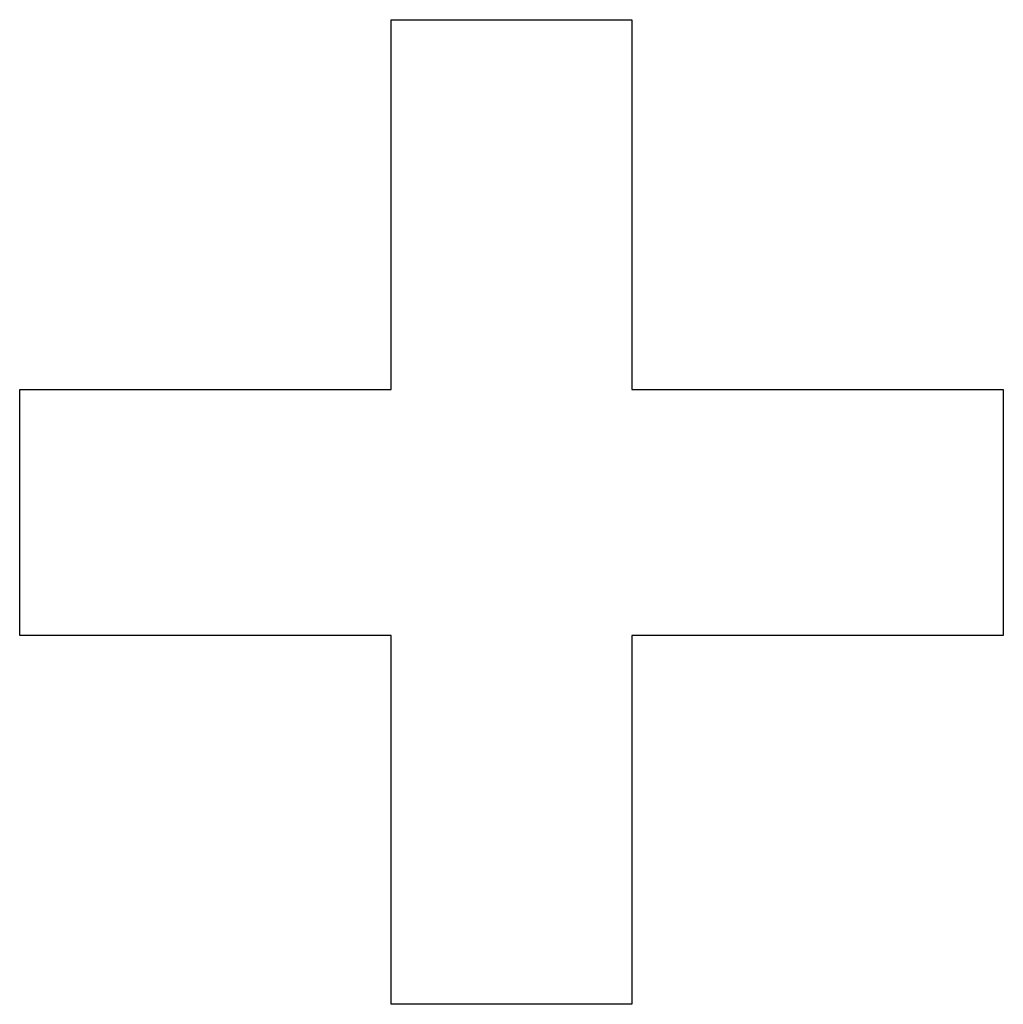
# Model space of a CAD drawing. Extents: x 44 to 148, y -85 to -25.
# Tile 34 of 58: x 131.68 to 132.73, y -80.31 to -79.26. Entities that reach past the tile are written whole.
import ezdxf

# ---------------------------------------------------------------- set-up
doc = ezdxf.new("R2010")
doc.units = 0
doc.layers.add('BLACK', color=7, linetype='CONTINUOUS')

msp = doc.modelspace()

# ---------------------------------------------------------------- linework, layer by layer
at = {"layer": 'BLACK', "linetype": 'CONTINUOUS'}
for p, q in [((132.077449, -79.652983), (132.077449, -79.25621)), ((132.077449, -79.25621), (132.335369, -79.25621)), ((132.335369, -79.25621), (132.335369, -79.652983)), ((131.678845, -79.916765), (131.678845, -79.652983)), ((131.678845, -79.652983), (132.077449, -79.652983)), ((132.335369, -79.652983), (132.733974, -79.652983)), ((132.733974, -79.652983), (132.733974, -79.916765)), ((132.077449, -79.916765), (131.678845, -79.916765)), ((132.077449, -80.312438), (132.077449, -79.916765)), ((132.733974, -79.916765), (132.335369, -79.916765)), ((132.335369, -79.916765), (132.335369, -80.312438)), ((132.335369, -80.312438), (132.077449, -80.312438))]:
    msp.add_line(p, q, dxfattribs=at)

doc.saveas('drawing.dxf')
